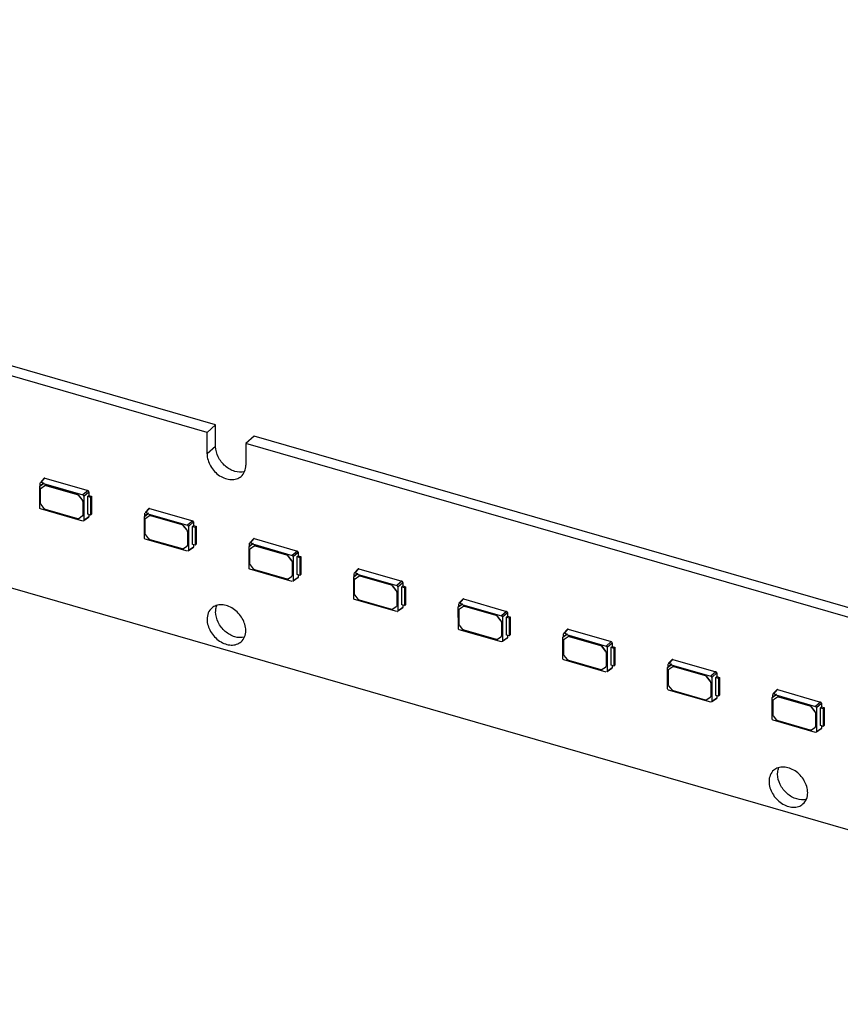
# Model space of a CAD drawing. Header units: millimetres. Extents: x 0 to 210, y 0 to 297.
# Tile 40 of 59: x 115 to 126, y 222 to 235. Entities that reach past the tile are written whole.
import ezdxf

# ---------------------------------------------------------------- set-up
doc = ezdxf.new("R2010")
doc.units = ezdxf.units.MM
doc.header["$LTSCALE"] = 19.36
doc.layers.get('0').update_dxf_attribs({"linetype": 'CONTINUOUS'})

msp = doc.modelspace()

# ---------------------------------------------------------------- linework, layer by layer
at = {"color": 7, "linetype": 'Continuous'}
for p, q in [((65.83727, 241.51068), (134.25328, 221.76068)), ((117.21764, 229.73428), (102.28489, 234.04499)), ((117.09979, 229.63221), (102.16704, 233.94292)), ((117.09979, 229.63221), (117.21764, 229.73428)), ((117.21764, 229.43735), (117.21764, 229.73428)), ((117.09979, 229.33529), (117.09979, 229.63221)), ((117.74963, 229.5807), (117.63177, 229.47864)), ((132.68238, 225.26999), (117.74963, 229.5807)), ((132.56453, 225.16792), (117.63177, 229.47864)), ((117.63177, 229.47864), (117.63177, 229.18171)), ((114.79667, 228.89253), (114.80347, 228.89847)), ((114.79672, 228.89245), (114.84656, 228.9279)), ((114.79684, 228.59571), (114.79672, 228.89245)), ((114.80341, 228.89854), (114.80329, 228.93686)), ((114.85393, 228.93448), (114.80341, 228.89854)), ((114.85741, 229.00013), (114.80563, 228.94342)), ((114.81503, 228.86547), (114.86661, 228.90238)), ((114.81565, 228.94564), (114.86721, 229.00242)), ((114.81565, 228.94564), (114.85393, 228.93448)), ((114.85398, 228.9344), (114.8465, 228.92797)), ((114.84656, 228.9279), (115.3907, 228.7707)), ((114.86721, 229.00242), (115.46154, 228.83085)), ((114.88268, 228.90334), (115.31317, 228.77906)), ((114.8841, 228.90457), (115.3146, 228.7803)), ((114.80778, 228.65905), (114.80778, 228.85006)), ((114.81525, 228.86576), (114.81382, 228.86452)), ((114.81384, 228.8645), (114.81503, 228.86547)), ((115.33067, 228.76677), (115.38201, 228.7006)), ((115.38344, 228.70184), (115.33209, 228.768)), ((115.46154, 228.83085), (115.3907, 228.7707)), ((115.40306, 228.75478), (115.47369, 228.8152)), ((115.40306, 228.75478), (115.40306, 228.42071)), ((115.4581, 228.75331), (115.47368, 228.76547)), ((115.4581, 228.75331), (115.4956, 228.74248)), ((115.4581, 228.50587), (115.4581, 228.75331)), ((115.47368, 228.76547), (115.51003, 228.75498)), ((115.47369, 228.8152), (115.47369, 228.76547)), ((115.4956, 228.74248), (115.51003, 228.75498)), ((115.51003, 228.75498), (115.51003, 228.50754)), ((114.85842, 228.58355), (114.81503, 228.63946)), ((115.38926, 228.68101), (115.38926, 228.49238)), ((115.39068, 228.68225), (115.39068, 228.49362)), ((115.4956, 228.74248), (115.4956, 228.49505)), ((115.3907, 228.41192), (114.80919, 228.57979)), ((115.31993, 228.44307), (114.87591, 228.57125)), ((115.38465, 228.47917), (115.38322, 228.47793)), ((115.4956, 228.49505), (115.4581, 228.50587)), ((115.47369, 228.50137), (115.47369, 228.46831)), ((115.4956, 228.49505), (115.51003, 228.50754)), ((116.23673, 228.47682), (116.24353, 228.48276)), ((116.23679, 228.47674), (116.28662, 228.51219)), ((116.24347, 228.48283), (116.24336, 228.52115)), ((116.29399, 228.51877), (116.24347, 228.48283)), ((116.29747, 228.58442), (116.2457, 228.52771)), ((116.25509, 228.44976), (116.30667, 228.48667)), ((116.25571, 228.52993), (116.30728, 228.58671)), ((116.25571, 228.52993), (116.29399, 228.51877)), ((116.29405, 228.51869), (116.28656, 228.51226)), ((116.28662, 228.51219), (116.83077, 228.35499)), ((116.30728, 228.58671), (116.90161, 228.41514)), ((116.32274, 228.48763), (116.75323, 228.36335)), ((116.32417, 228.48886), (116.75466, 228.36459)), ((115.38201, 228.47698), (115.33743, 228.44527)), ((115.3832, 228.47795), (115.38201, 228.47698)), ((115.47369, 228.46831), (115.40306, 228.42071)), ((115.46991, 228.46071), (115.40549, 228.41711)), ((116.2369, 228.18), (116.23679, 228.47674)), ((116.24784, 228.24334), (116.24784, 228.43435)), ((116.25531, 228.45005), (116.25388, 228.44881)), ((116.2539, 228.44879), (116.25509, 228.44976)), ((116.77073, 228.35106), (116.82207, 228.28489)), ((116.8235, 228.28613), (116.77216, 228.35229)), ((116.90161, 228.41514), (116.83077, 228.35499)), ((116.84312, 228.33907), (116.91375, 228.39949)), ((116.89816, 228.3376), (116.91375, 228.34976)), ((116.91375, 228.39949), (116.91375, 228.34976)), ((116.91375, 228.34976), (116.95009, 228.33927)), ((116.29848, 228.16784), (116.25509, 228.22375)), ((116.82932, 228.2653), (116.82932, 228.07667)), ((116.83075, 228.26654), (116.83075, 228.07791)), ((116.84312, 228.33907), (116.84312, 228.005)), ((116.89816, 228.3376), (116.93566, 228.32677)), ((116.89816, 228.09016), (116.89816, 228.3376)), ((116.93566, 228.32677), (116.95009, 228.33927)), ((116.93566, 228.32677), (116.93566, 228.07934)), ((116.95009, 228.33927), (116.95009, 228.09183)), ((116.83077, 227.99621), (116.24925, 228.16408)), ((116.76, 228.02736), (116.31597, 228.15554)), ((116.93566, 228.07934), (116.89816, 228.09016)), ((116.91375, 228.08566), (116.91375, 228.0526)), ((116.93566, 228.07934), (116.95009, 228.09183)), ((117.67685, 228.06103), (117.72668, 228.09648)), ((117.68353, 228.06712), (117.68342, 228.10544)), ((117.73405, 228.10306), (117.68353, 228.06712)), ((117.73753, 228.16871), (117.68576, 228.112)), ((117.69577, 228.11422), (117.74734, 228.171)), ((117.69577, 228.11422), (117.73405, 228.10306)), ((117.73411, 228.10298), (117.72662, 228.09655)), ((117.72668, 228.09648), (118.27083, 227.93928)), ((117.74734, 228.171), (118.34167, 227.99943)), ((117.7628, 228.07192), (118.1933, 227.94764)), ((117.76423, 228.07315), (118.19472, 227.94888)), ((116.82207, 228.06127), (116.77749, 228.02956)), ((116.82327, 228.06224), (116.82207, 228.06127)), ((116.82471, 228.06346), (116.82328, 228.06222)), ((116.91375, 228.0526), (116.84312, 228.005)), ((116.90998, 228.045), (116.84556, 228.0014)), ((117.67679, 228.06111), (117.68359, 228.06705)), ((117.67696, 227.76429), (117.67685, 228.06103)), ((117.68791, 227.82763), (117.68791, 228.01864)), ((117.69538, 228.03433), (117.69395, 228.0331)), ((117.69396, 228.03308), (117.69516, 228.03405)), ((117.69516, 228.03405), (117.74673, 228.07096)), ((118.26356, 227.87042), (118.21222, 227.93658)), ((118.34167, 227.99943), (118.27083, 227.93928)), ((118.28318, 227.92336), (118.35381, 227.98378)), ((118.35381, 227.98378), (118.35381, 227.93405)), ((117.73854, 227.75213), (117.69516, 227.80804)), ((118.21079, 227.93534), (118.26213, 227.86918)), ((118.26938, 227.84959), (118.26938, 227.66096)), ((118.27081, 227.85083), (118.27081, 227.6622)), ((118.28318, 227.92336), (118.28318, 227.58929)), ((118.33822, 227.92189), (118.35381, 227.93405)), ((118.33822, 227.92189), (118.37572, 227.91106)), ((118.33822, 227.67445), (118.33822, 227.92189)), ((118.35381, 227.93405), (118.39015, 227.92356)), ((118.37572, 227.91106), (118.39015, 227.92356)), ((118.37572, 227.91106), (118.37572, 227.66363)), ((118.39015, 227.92356), (118.39015, 227.67612)), ((118.27083, 227.5805), (117.68932, 227.74837)), ((118.20006, 227.61165), (117.75604, 227.73983)), ((118.37572, 227.66363), (118.33822, 227.67445)), ((118.35381, 227.66995), (118.35381, 227.63689)), ((118.37572, 227.66363), (118.39015, 227.67612)), ((119.11691, 227.64532), (119.16674, 227.68077)), ((119.1236, 227.65141), (119.12348, 227.68972)), ((119.17412, 227.68735), (119.1236, 227.65141)), ((119.1776, 227.753), (119.12582, 227.69629)), ((119.13583, 227.69851), (119.1874, 227.75529)), ((119.13584, 227.69851), (119.17412, 227.68735)), ((119.17417, 227.68727), (119.16669, 227.68084)), ((119.16674, 227.68077), (119.71089, 227.52357)), ((119.1874, 227.75529), (119.78173, 227.58372)), ((118.26213, 227.64556), (118.21756, 227.61385)), ((118.26333, 227.64652), (118.26213, 227.64556)), ((118.26477, 227.64775), (118.26334, 227.64651)), ((118.35381, 227.63689), (118.28318, 227.58929)), ((118.35004, 227.62929), (118.28562, 227.58569)), ((119.11686, 227.6454), (119.12365, 227.65134)), ((119.11703, 227.34858), (119.11691, 227.64532)), ((119.12797, 227.41192), (119.12797, 227.60293)), ((119.13544, 227.61862), (119.13401, 227.61739)), ((119.13402, 227.61737), (119.13522, 227.61834)), ((119.13522, 227.61834), (119.1868, 227.65525)), ((119.20286, 227.65621), (119.63336, 227.53193)), ((119.20429, 227.65744), (119.63479, 227.53317)), ((119.78173, 227.58372), (119.71089, 227.52357)), ((119.72325, 227.50765), (119.79388, 227.56807)), ((119.79388, 227.56807), (119.79387, 227.51834)), ((119.65085, 227.51963), (119.7022, 227.45347)), ((119.70363, 227.45471), (119.65228, 227.52087)), ((119.70944, 227.43388), (119.70944, 227.24525)), ((119.71087, 227.43512), (119.71087, 227.24649)), ((119.72325, 227.50765), (119.72325, 227.17358)), ((119.77829, 227.50618), (119.79387, 227.51834)), ((119.77829, 227.50618), (119.81579, 227.49535)), ((119.77829, 227.25874), (119.77829, 227.50618)), ((119.79387, 227.51834), (119.83021, 227.50785)), ((119.81579, 227.49535), (119.83021, 227.50785)), ((119.81579, 227.49535), (119.81579, 227.24792)), ((119.83021, 227.50785), (119.83021, 227.26041)), ((119.71089, 227.16479), (119.12938, 227.33266)), ((119.1786, 227.33642), (119.13522, 227.39233)), ((119.64012, 227.19594), (119.1961, 227.32412)), ((119.81579, 227.24792), (119.77829, 227.25874)), ((119.81579, 227.24792), (119.83021, 227.26041)), ((120.55698, 227.22961), (120.60681, 227.26506)), ((120.56366, 227.2357), (120.56355, 227.27401)), ((120.61418, 227.27164), (120.56366, 227.2357)), ((120.61766, 227.33729), (120.56589, 227.28058)), ((120.5759, 227.2828), (120.62746, 227.33958)), ((120.5759, 227.2828), (120.61418, 227.27164)), ((120.61424, 227.27156), (120.60675, 227.26513)), ((120.60681, 227.26506), (121.15096, 227.10786)), ((120.62746, 227.33958), (121.22179, 227.16801)), ((119.7022, 227.22985), (119.65762, 227.19814)), ((119.70339, 227.23081), (119.7022, 227.22985)), ((119.70483, 227.23203), (119.70341, 227.2308)), ((119.79387, 227.22118), (119.72325, 227.17358)), ((119.7901, 227.21358), (119.72568, 227.16998)), ((119.79387, 227.25424), (119.79387, 227.22118)), ((120.55692, 227.22969), (120.56372, 227.23563)), ((120.55709, 226.93287), (120.55698, 227.22961)), ((120.56803, 226.99621), (120.56803, 227.18722)), ((120.5755, 227.20291), (120.57407, 227.20168)), ((120.57409, 227.20166), (120.57528, 227.20263)), ((120.57528, 227.20263), (120.62686, 227.23954)), ((120.64293, 227.2405), (121.07342, 227.11622)), ((120.64436, 227.24173), (121.07485, 227.11746)), ((121.22179, 227.16801), (121.15096, 227.10786)), ((121.16331, 227.09194), (121.23394, 227.15236)), ((121.23394, 227.15236), (121.23394, 227.10263)), ((121.09092, 227.10392), (121.14226, 227.03776)), ((121.14369, 227.039), (121.09235, 227.10516)), ((121.14951, 227.01817), (121.14951, 226.82954)), ((121.15094, 227.01941), (121.15094, 226.83078)), ((121.16331, 227.09194), (121.16331, 226.75787)), ((121.21835, 227.09047), (121.23394, 227.10263)), ((121.21835, 227.09047), (121.25585, 227.07964)), ((121.21835, 226.84303), (121.21835, 227.09047)), ((121.23394, 227.10263), (121.27028, 227.09214)), ((121.25585, 227.07964), (121.27028, 227.09214)), ((121.25585, 227.07964), (121.25585, 226.83221)), ((121.27028, 227.09214), (121.27028, 226.8447)), ((121.15096, 226.74908), (120.56944, 226.91695)), ((120.61867, 226.92071), (120.57528, 226.97662)), ((121.08018, 226.78023), (120.63616, 226.90841)), ((122.00372, 226.81999), (122.00361, 226.8583)), ((122.05424, 226.85593), (122.00372, 226.81999)), ((122.05772, 226.92158), (122.00595, 226.86487)), ((122.01596, 226.86709), (122.06753, 226.92387)), ((122.01596, 226.86709), (122.05424, 226.85593)), ((122.0543, 226.85585), (122.04681, 226.84942)), ((122.06753, 226.92387), (122.66186, 226.7523)), ((121.14226, 226.81414), (121.09768, 226.78243)), ((121.14345, 226.8151), (121.14226, 226.81414)), ((121.1449, 226.81632), (121.14347, 226.81509)), ((121.23394, 226.80547), (121.16331, 226.75787)), ((121.23017, 226.79787), (121.16574, 226.75427)), ((121.25585, 226.83221), (121.21835, 226.84303)), ((121.23394, 226.83853), (121.23394, 226.80547)), ((121.25585, 226.83221), (121.27028, 226.8447)), ((121.99698, 226.81398), (122.00378, 226.81992)), ((121.99704, 226.8139), (122.04687, 226.84935)), ((121.99715, 226.51716), (121.99704, 226.8139)), ((122.0081, 226.5805), (122.0081, 226.77151)), ((122.01556, 226.7872), (122.01414, 226.78597)), ((122.01415, 226.78595), (122.01534, 226.78692)), ((122.01534, 226.78692), (122.06692, 226.82383)), ((122.04687, 226.84935), (122.59102, 226.69215)), ((122.08299, 226.82478), (122.51348, 226.70051)), ((122.08442, 226.82602), (122.51491, 226.70175)), ((122.66186, 226.7523), (122.59102, 226.69215)), ((122.60337, 226.67623), (122.674, 226.73665)), ((122.674, 226.73665), (122.674, 226.68692)), ((122.53098, 226.68821), (122.58232, 226.62205)), ((122.58375, 226.62329), (122.53241, 226.68945)), ((122.58957, 226.60246), (122.58957, 226.41383)), ((122.591, 226.6037), (122.591, 226.41507)), ((122.60337, 226.67623), (122.60337, 226.34216)), ((122.65841, 226.67476), (122.674, 226.68692)), ((122.65841, 226.67476), (122.69591, 226.66393)), ((122.65841, 226.42732), (122.65841, 226.67476)), ((122.674, 226.68692), (122.71034, 226.67643)), ((122.69591, 226.66393), (122.71034, 226.67643)), ((122.69591, 226.66393), (122.69591, 226.4165)), ((122.71034, 226.67643), (122.71034, 226.42899)), ((122.59102, 226.33337), (122.00951, 226.50124)), ((122.05873, 226.505), (122.01534, 226.56091)), ((122.52025, 226.36452), (122.07623, 226.4927)), ((123.49778, 226.50587), (123.44601, 226.44916)), ((123.45602, 226.45138), (123.50759, 226.50816)), ((123.45602, 226.45138), (123.4943, 226.44022)), ((123.50759, 226.50816), (124.10192, 226.33659)), ((122.58232, 226.39843), (122.53774, 226.36672)), ((122.58352, 226.39939), (122.58232, 226.39843)), ((122.58496, 226.40061), (122.58353, 226.39938)), ((122.674, 226.38975), (122.60337, 226.34216)), ((122.67023, 226.38216), (122.60581, 226.33856)), ((122.69591, 226.4165), (122.65841, 226.42732)), ((122.674, 226.42282), (122.674, 226.38975)), ((122.69591, 226.4165), (122.71034, 226.42899)), ((123.43704, 226.39827), (123.44384, 226.40421)), ((123.4371, 226.39819), (123.48693, 226.43364)), ((123.43722, 226.10145), (123.4371, 226.39819)), ((123.44379, 226.40428), (123.44367, 226.44259)), ((123.4943, 226.44022), (123.44379, 226.40428)), ((123.44816, 226.16479), (123.44816, 226.3558)), ((123.45563, 226.37149), (123.4542, 226.37026)), ((123.45421, 226.37024), (123.45541, 226.37121)), ((123.45541, 226.37121), (123.50698, 226.40812)), ((123.49436, 226.44014), (123.48688, 226.43371)), ((123.48693, 226.43364), (124.03108, 226.27644)), ((123.52305, 226.40907), (123.95355, 226.2848)), ((123.52448, 226.41031), (123.95498, 226.28604)), ((124.10192, 226.33659), (124.03108, 226.27644)), ((124.04343, 226.26052), (124.11406, 226.32094)), ((124.11406, 226.32094), (124.11406, 226.27121)), ((123.97104, 226.2725), (124.02239, 226.20634)), ((124.02381, 226.20758), (123.97247, 226.27374)), ((124.02963, 226.18675), (124.02963, 225.99812)), ((124.03106, 226.18799), (124.03106, 225.99936)), ((124.04343, 226.26052), (124.04343, 225.92645)), ((124.09847, 226.25905), (124.11406, 226.27121)), ((124.09847, 226.25905), (124.13597, 226.24822)), ((124.09847, 226.01161), (124.09847, 226.25905)), ((124.11406, 226.27121), (124.1504, 226.26072)), ((124.13597, 226.24822), (124.1504, 226.26072)), ((124.13597, 226.24822), (124.13597, 226.00079)), ((124.1504, 226.26072), (124.1504, 226.01328)), ((124.03108, 225.91766), (123.44957, 226.08553)), ((123.49879, 226.08929), (123.45541, 226.1452)), ((123.96031, 225.94881), (123.51629, 226.07699)), ((124.93785, 226.09016), (124.88607, 226.03345)), ((124.89609, 226.03567), (124.94765, 226.09245)), ((124.94765, 226.09245), (125.54198, 225.92088)), ((124.02239, 225.98272), (123.97781, 225.95101)), ((124.02358, 225.98368), (124.02239, 225.98272)), ((124.02502, 225.9849), (124.02359, 225.98367)), ((124.11406, 225.97404), (124.04343, 225.92645)), ((124.11029, 225.96645), (124.04587, 225.92285)), ((124.13597, 226.00079), (124.09847, 226.01161)), ((124.11406, 226.00711), (124.11406, 225.97404)), ((124.13597, 226.00079), (124.1504, 226.01328)), ((124.87711, 225.98256), (124.88391, 225.9885)), ((124.87716, 225.98248), (124.927, 226.01793)), ((124.87728, 225.68574), (124.87716, 225.98248)), ((124.88385, 225.98857), (124.88373, 226.02688)), ((124.93437, 226.02451), (124.88385, 225.98857)), ((124.88822, 225.74908), (124.88822, 225.94009)), ((124.89569, 225.95578), (124.89426, 225.95455)), ((124.89428, 225.95453), (124.89547, 225.9555)), ((124.89547, 225.9555), (124.94705, 225.9924)), ((124.89609, 226.03567), (124.93437, 226.02451)), ((124.93442, 226.02443), (124.92694, 226.018)), ((124.927, 226.01793), (125.47114, 225.86073)), ((124.96312, 225.99336), (125.39361, 225.86909)), ((124.96454, 225.9946), (125.39504, 225.87033)), ((125.54198, 225.92088), (125.47114, 225.86073)), ((125.4835, 225.84481), (125.55413, 225.90523)), ((125.55413, 225.90523), (125.55413, 225.8555)), ((125.41111, 225.85679), (125.46245, 225.79063)), ((125.46388, 225.79187), (125.41253, 225.85803)), ((125.4697, 225.77104), (125.4697, 225.58241)), ((125.47113, 225.77228), (125.47113, 225.58365)), ((125.4835, 225.84481), (125.4835, 225.51074)), ((125.53854, 225.84334), (125.55413, 225.8555)), ((125.53854, 225.84334), (125.57604, 225.83251)), ((125.53854, 225.5959), (125.53854, 225.84334)), ((125.55413, 225.8555), (125.59047, 225.84501)), ((125.57604, 225.83251), (125.59047, 225.84501)), ((125.57604, 225.83251), (125.57604, 225.58508)), ((125.59047, 225.84501), (125.59047, 225.59757)), ((125.47114, 225.50195), (124.88963, 225.66982)), ((124.93886, 225.67358), (124.89547, 225.72949)), ((125.40037, 225.5331), (124.95635, 225.66128)), ((125.46245, 225.56701), (125.41787, 225.5353)), ((125.46364, 225.56797), (125.46245, 225.56701)), ((125.46509, 225.56919), (125.46366, 225.56796)), ((125.55413, 225.55833), (125.4835, 225.51074)), ((125.55036, 225.55074), (125.48593, 225.50714)), ((125.57604, 225.58508), (125.53854, 225.5959)), ((125.55413, 225.5914), (125.55413, 225.55833)), ((125.57604, 225.58508), (125.59047, 225.59757))]:
    msp.add_line(p, q, dxfattribs=at)
at = {"color": 9, "linetype": 'Continuous'}
for p, q in [((117.21764, 229.43735), (117.09979, 229.33529)), ((114.86518, 228.90114), (114.86661, 228.90238)), ((114.88268, 228.90334), (114.8841, 228.90457)), ((114.81503, 228.86547), (114.81646, 228.8667)), ((115.31317, 228.77906), (115.3146, 228.7803)), ((115.33067, 228.76677), (115.33209, 228.768)), ((115.38201, 228.7006), (115.38344, 228.70184)), ((115.38926, 228.68101), (115.39068, 228.68225)), ((115.38926, 228.49238), (115.39068, 228.49362)), ((116.30524, 228.48543), (116.30667, 228.48667)), ((116.32274, 228.48763), (116.32417, 228.48886)), ((116.25509, 228.44976), (116.25652, 228.45099)), ((116.75323, 228.36335), (116.75466, 228.36459)), ((116.77073, 228.35106), (116.77216, 228.35229)), ((116.82207, 228.28489), (116.8235, 228.28613)), ((116.82932, 228.2653), (116.83075, 228.26654)), ((116.82932, 228.07667), (116.83075, 228.07791)), ((117.7628, 228.07192), (117.76423, 228.07315)), ((117.69516, 228.03405), (117.69658, 228.03528)), ((117.7453, 228.06972), (117.74673, 228.07096)), ((118.1933, 227.94764), (118.19472, 227.94888)), ((118.21079, 227.93534), (118.21222, 227.93658)), ((118.26213, 227.86918), (118.26356, 227.87042)), ((118.26938, 227.84959), (118.27081, 227.85083)), ((118.26938, 227.66096), (118.27081, 227.6622)), ((119.13522, 227.61834), (119.13665, 227.61957)), ((119.18537, 227.65401), (119.1868, 227.65525)), ((119.20286, 227.65621), (119.20429, 227.65744)), ((119.63336, 227.53193), (119.63479, 227.53317)), ((119.65085, 227.51963), (119.65228, 227.52087)), ((119.7022, 227.45347), (119.70363, 227.45471)), ((119.70944, 227.43388), (119.71087, 227.43512)), ((119.70944, 227.24525), (119.71087, 227.24649)), ((120.57528, 227.20263), (120.57671, 227.20386)), ((120.62543, 227.2383), (120.62686, 227.23954)), ((120.64293, 227.2405), (120.64436, 227.24173)), ((121.07342, 227.11622), (121.07485, 227.11746)), ((121.09092, 227.10392), (121.09235, 227.10516)), ((121.14226, 227.03776), (121.14369, 227.039)), ((121.14951, 227.01817), (121.15094, 227.01941)), ((121.14951, 226.82954), (121.15094, 226.83078)), ((122.01534, 226.78692), (122.01677, 226.78815)), ((122.06549, 226.82259), (122.06692, 226.82383)), ((122.08299, 226.82478), (122.08442, 226.82602)), ((122.51348, 226.70051), (122.51491, 226.70175)), ((122.53098, 226.68821), (122.53241, 226.68945)), ((122.58232, 226.62205), (122.58375, 226.62329)), ((122.58957, 226.60246), (122.591, 226.6037)), ((122.58957, 226.41383), (122.591, 226.41507)), ((123.45541, 226.37121), (123.45684, 226.37244)), ((123.50556, 226.40688), (123.50698, 226.40812)), ((123.52305, 226.40907), (123.52448, 226.41031)), ((123.95355, 226.2848), (123.95498, 226.28604)), ((123.97104, 226.2725), (123.97247, 226.27374)), ((124.02239, 226.20634), (124.02381, 226.20758)), ((124.02963, 226.18675), (124.03106, 226.18799)), ((124.02963, 225.99812), (124.03106, 225.99936)), ((124.89547, 225.9555), (124.8969, 225.95673)), ((124.94562, 225.99117), (124.94705, 225.9924)), ((124.96312, 225.99336), (124.96454, 225.9946)), ((125.39361, 225.86909), (125.39504, 225.87033)), ((125.41111, 225.85679), (125.41253, 225.85803)), ((125.46245, 225.79063), (125.46388, 225.79187)), ((125.4697, 225.77104), (125.47113, 225.77228)), ((125.4697, 225.58241), (125.47113, 225.58365))]:
    msp.add_line(p, q, dxfattribs=at)
at = {"color": 7, "linetype": 'Continuous'}
for centre in [(115.36926, 228.49362), (116.80933, 228.07791), (118.24939, 227.6622), (119.68945, 227.24649), (121.12951, 226.83078), (122.56958, 226.41507), (124.00964, 225.99936), (125.4497, 225.58365)]:
    msp.add_arc(centre, 0.02142, 351.555779, 0.008136, dxfattribs=at)
for centre, major_axis, ratio, start_param, end_param in [((114.81569, 228.93324), (-0.00937, 0.01084), 0.74771919, -0.85475667, 0.08835163), ((115.39067, 228.75832), (0.00936, -0.01079), 0.75228725, 0.71446962, 2.28218902), ((116.25575, 228.51753), (-0.00937, 0.01084), 0.74771919, -0.85475667, 0.08835163), ((115.39067, 228.42432), (-0.00937, 0.01084), 0.74771919, -3.22995377, -2.42862992), ((116.83073, 228.34261), (0.00936, -0.01079), 0.75228725, 0.71446962, 2.28218902), ((117.69581, 228.10182), (-0.00937, 0.01084), 0.74771919, -0.85475667, 0.08835163), ((116.83073, 228.00861), (-0.00937, 0.01084), 0.74771919, -3.22995377, -2.42862992), ((118.27079, 227.9269), (0.00936, -0.01079), 0.75228725, 0.71446962, 2.28218902), ((119.13587, 227.68611), (-0.00937, 0.01084), 0.74771919, -0.85475667, 0.08835163), ((118.27079, 227.5929), (-0.00937, 0.01084), 0.74771919, -3.22995377, -2.42862992), ((119.71085, 227.51119), (0.00936, -0.01079), 0.75228725, 0.71446962, 2.28218902), ((120.57594, 227.2704), (-0.00937, 0.01084), 0.74771919, -0.85475667, 0.08835163), ((119.71085, 227.17719), (-0.00937, 0.01084), 0.74771919, -3.22995377, -2.42862992), ((121.15092, 227.09548), (0.00936, -0.01079), 0.75228725, 0.71446962, 2.28218902), ((122.016, 226.85469), (-0.00937, 0.01084), 0.74771919, -0.85475667, 0.08835163), ((121.15092, 226.76148), (-0.00937, 0.01084), 0.74771919, -3.22995377, -2.42862992), ((122.59098, 226.67977), (0.00936, -0.01079), 0.75228725, 0.71446962, 2.28218902), ((123.45606, 226.43898), (-0.00937, 0.01084), 0.74771919, -0.85475667, 0.08835163), ((122.59098, 226.34577), (-0.00937, 0.01084), 0.74771919, -3.22995377, -2.42862992), ((124.03104, 226.26406), (0.00936, -0.01079), 0.75228725, 0.71446962, 2.28218902), ((124.03104, 225.93006), (-0.00937, 0.01084), 0.74771919, -3.22995377, -2.42862992), ((124.89613, 226.02327), (-0.00937, 0.01084), 0.74771919, -0.85475667, 0.08835163), ((125.47111, 225.84835), (0.00936, -0.01079), 0.75228725, 0.71446962, 2.28218902), ((125.47111, 225.51435), (-0.00937, 0.01084), 0.74771919, -3.22995377, -2.42862992)]:
    msp.add_ellipse(centre, major_axis=major_axis, ratio=ratio, start_param=start_param, end_param=end_param, dxfattribs=at)
for points, knots in [([(117.61381, 229.09103), (117.57114, 229.0794), (117.47086, 229.0864), (117.34116, 229.16405), (117.24556, 229.28648), (117.21764, 229.38843), (117.21764, 229.43735)], [0, 0, 0, 0, 0.22530899, 0.48267879, 0.75078512, 1, 1, 1, 1]), ([(117.09979, 229.33529), (117.09979, 229.27791), (117.13775, 229.15915), (117.24237, 229.04784), (117.34822, 228.99409), (117.42911, 228.97765), (117.50554, 228.98683), (117.54915, 229.01099), (117.56685, 229.02632)], [0, 0, 0, 0, 0.25693432, 0.53080231, 0.66202637, 0.78362269, 0.89512182, 1, 1, 1, 1]), ([(117.56685, 229.02632), (117.58771, 229.04438), (117.62207, 229.09345), (117.63177, 229.15183), (117.63177, 229.18172)], [0, 0, 0, 0, 0.47999467, 1, 1, 1, 1]), ([(114.86518, 228.90114), (114.86872, 228.90366), (114.87524, 228.90488), (114.88111, 228.90379), (114.88268, 228.90334)], [0, 0, 0, 0, 0.72729804, 1, 1, 1, 1]), ([(114.8841, 228.90457), (114.88254, 228.90503), (114.87667, 228.90612), (114.87015, 228.9049), (114.86661, 228.90238)], [0, 0, 0, 0, 0.27270196, 1, 1, 1, 1]), ([(116.30524, 228.48543), (116.30879, 228.48795), (116.31531, 228.48917), (116.32117, 228.48808), (116.32274, 228.48763)], [0, 0, 0, 0, 0.72729804, 1, 1, 1, 1]), ([(116.32417, 228.48886), (116.3226, 228.48932), (116.31674, 228.49041), (116.31021, 228.48919), (116.30667, 228.48667)], [0, 0, 0, 0, 0.27270196, 1, 1, 1, 1]), ([(115.33743, 228.44527), (115.33389, 228.44275), (115.32736, 228.44153), (115.3215, 228.44262), (115.31993, 228.44307)], [0, 0, 0, 0, 0.72729804, 1, 1, 1, 1]), ([(117.7453, 228.06972), (117.74885, 228.07224), (117.75537, 228.07346), (117.76123, 228.07237), (117.7628, 228.07192)], [0, 0, 0, 0, 0.72729804, 1, 1, 1, 1]), ([(117.76423, 228.07315), (117.76266, 228.07361), (117.7568, 228.0747), (117.75028, 228.07348), (117.74673, 228.07096)], [0, 0, 0, 0, 0.27270196, 1, 1, 1, 1]), ([(116.77749, 228.02956), (116.77395, 228.02704), (116.76743, 228.02582), (116.76156, 228.02691), (116.76, 228.02736)], [0, 0, 0, 0, 0.72729804, 1, 1, 1, 1]), ([(118.21756, 227.61385), (118.21401, 227.61133), (118.20749, 227.61011), (118.20163, 227.6112), (118.20006, 227.61165)], [0, 0, 0, 0, 0.72729804, 1, 1, 1, 1]), ([(119.18537, 227.65401), (119.18891, 227.65653), (119.19543, 227.65775), (119.2013, 227.65666), (119.20286, 227.65621)], [0, 0, 0, 0, 0.72729804, 1, 1, 1, 1]), ([(119.20429, 227.65744), (119.20273, 227.6579), (119.19686, 227.65899), (119.19034, 227.65777), (119.1868, 227.65525)], [0, 0, 0, 0, 0.27270196, 1, 1, 1, 1]), ([(117.63177, 226.90531), (117.63177, 226.96268), (117.59381, 227.08144), (117.4892, 227.19276), (117.38334, 227.2465), (117.30245, 227.26294), (117.22602, 227.25376), (117.18241, 227.2296), (117.16471, 227.21427)], [0, 0, 0, 0, 0.25693418, 0.53080223, 0.66202631, 0.78362265, 0.8951218, 1, 1, 1, 1]), ([(117.16471, 227.21427), (117.14385, 227.19621), (117.10949, 227.14714), (117.09979, 227.08876), (117.09979, 227.05888)], [0, 0, 0, 0, 0.47999536, 1, 1, 1, 1]), ([(117.21764, 227.16094), (117.21764, 227.169), (117.21903, 227.19989), (117.22639, 227.23065), (117.23551, 227.25163)], [0, 0, 0, 0, 0.26048403, 1, 1, 1, 1]), ([(117.61381, 226.81462), (117.57114, 226.80299), (117.47086, 226.80999), (117.34116, 226.88764), (117.24556, 227.01007), (117.21764, 227.11203), (117.21764, 227.16094)], [0, 0, 0, 0, 0.22530894, 0.48267871, 0.75078507, 1, 1, 1, 1]), ([(119.65762, 227.19814), (119.65407, 227.19562), (119.64755, 227.1944), (119.64169, 227.19549), (119.64012, 227.19594)], [0, 0, 0, 0, 0.72729804, 1, 1, 1, 1]), ([(120.62543, 227.2383), (120.62897, 227.24082), (120.6355, 227.24204), (120.64136, 227.24095), (120.64293, 227.2405)], [0, 0, 0, 0, 0.72729804, 1, 1, 1, 1]), ([(120.64436, 227.24173), (120.64279, 227.24218), (120.63692, 227.24328), (120.6304, 227.24206), (120.62686, 227.23954)], [0, 0, 0, 0, 0.27270196, 1, 1, 1, 1]), ([(117.09979, 227.05888), (117.09979, 227.0015), (117.13775, 226.88274), (117.24237, 226.77143), (117.34822, 226.71768), (117.42911, 226.70124), (117.50554, 226.71042), (117.54915, 226.73458), (117.56685, 226.74991)], [0, 0, 0, 0, 0.25693418, 0.53080223, 0.66202631, 0.78362265, 0.8951218, 1, 1, 1, 1]), ([(117.56685, 226.74991), (117.58771, 226.76797), (117.62207, 226.81704), (117.63177, 226.87542), (117.63177, 226.90531)], [0, 0, 0, 0, 0.47999536, 1, 1, 1, 1]), ([(121.09768, 226.78243), (121.09414, 226.77991), (121.08762, 226.77869), (121.08175, 226.77978), (121.08018, 226.78023)], [0, 0, 0, 0, 0.72729804, 1, 1, 1, 1]), ([(122.06549, 226.82259), (122.06904, 226.82511), (122.07556, 226.82633), (122.08142, 226.82524), (122.08299, 226.82478)], [0, 0, 0, 0, 0.72729804, 1, 1, 1, 1]), ([(122.08442, 226.82602), (122.08285, 226.82647), (122.07699, 226.82757), (122.07047, 226.82635), (122.06692, 226.82383)], [0, 0, 0, 0, 0.27270196, 1, 1, 1, 1]), ([(122.53774, 226.36672), (122.5342, 226.3642), (122.52768, 226.36298), (122.52181, 226.36407), (122.52025, 226.36452)], [0, 0, 0, 0, 0.72729804, 1, 1, 1, 1]), ([(123.50556, 226.40688), (123.5091, 226.4094), (123.51562, 226.41062), (123.52149, 226.40953), (123.52305, 226.40907)], [0, 0, 0, 0, 0.72729804, 1, 1, 1, 1]), ([(123.52448, 226.41031), (123.52291, 226.41076), (123.51705, 226.41185), (123.51053, 226.41064), (123.50698, 226.40812)], [0, 0, 0, 0, 0.27270196, 1, 1, 1, 1]), ([(123.97781, 225.95101), (123.97426, 225.94849), (123.96774, 225.94727), (123.96188, 225.94836), (123.96031, 225.94881)], [0, 0, 0, 0, 0.72729804, 1, 1, 1, 1]), ([(124.94562, 225.99117), (124.94916, 225.99369), (124.95569, 225.99491), (124.96155, 225.99382), (124.96312, 225.99336)], [0, 0, 0, 0, 0.72729804, 1, 1, 1, 1]), ([(124.96454, 225.9946), (124.96298, 225.99505), (124.95711, 225.99614), (124.95059, 225.99493), (124.94705, 225.9924)], [0, 0, 0, 0, 0.27270196, 1, 1, 1, 1]), ([(125.41787, 225.5353), (125.41433, 225.53278), (125.4078, 225.53156), (125.40194, 225.53265), (125.40037, 225.5331)], [0, 0, 0, 0, 0.72729804, 1, 1, 1, 1]), ([(124.89708, 224.98213), (124.87622, 224.96407), (124.84186, 224.915), (124.83216, 224.85662), (124.83216, 224.82673)], [0, 0, 0, 0, 0.47999536, 1, 1, 1, 1]), ([(125.36414, 224.67316), (125.36414, 224.73054), (125.32618, 224.8493), (125.22157, 224.96061), (125.11571, 225.01436), (125.03482, 225.0308), (124.95839, 225.02162), (124.91478, 224.99746), (124.89708, 224.98213)], [0, 0, 0, 0, 0.25693418, 0.53080223, 0.66202631, 0.78362265, 0.8951218, 1, 1, 1, 1]), ([(124.95001, 224.9288), (124.95001, 224.93686), (124.9514, 224.96775), (124.95876, 224.99851), (124.96788, 225.01949)], [0, 0, 0, 0, 0.26048403, 1, 1, 1, 1]), ([(124.83216, 224.82673), (124.83216, 224.76936), (124.87012, 224.6506), (124.97473, 224.53928), (125.08059, 224.48554), (125.16148, 224.4691), (125.23791, 224.47828), (125.28152, 224.50244), (125.29922, 224.51777)], [0, 0, 0, 0, 0.25693418, 0.53080223, 0.66202631, 0.78362265, 0.8951218, 1, 1, 1, 1]), ([(125.34618, 224.58247), (125.30351, 224.57085), (125.20323, 224.57785), (125.07353, 224.6555), (124.97793, 224.77792), (124.95001, 224.87988), (124.95001, 224.9288)], [0, 0, 0, 0, 0.22530894, 0.48267871, 0.75078507, 1, 1, 1, 1]), ([(125.29922, 224.51777), (125.32008, 224.53583), (125.35444, 224.5849), (125.36414, 224.64327), (125.36414, 224.67316)], [0, 0, 0, 0, 0.47999536, 1, 1, 1, 1])]:
    msp.add_open_spline(points, degree=3, knots=knots, dxfattribs=at)
for points in [[(114.86721, 229.00242), (114.86397, 229.0033), (114.85966, 229.00263), (114.8574, 229.00014)], [(114.80778, 228.85006), (114.80778, 228.85528), (114.80992, 228.86105), (114.81383, 228.86451)], [(115.31317, 228.77906), (115.32002, 228.77709), (115.3263, 228.7724), (115.33067, 228.76677)], [(115.33209, 228.768), (115.32772, 228.77363), (115.32145, 228.77832), (115.3146, 228.7803)], [(115.47368, 228.8152), (115.47357, 228.8218), (115.46786, 228.82892), (115.46154, 228.83085)], [(114.81503, 228.63946), (114.81076, 228.64496), (114.80778, 228.65209), (114.80778, 228.65905)], [(115.38201, 228.7006), (115.38628, 228.6951), (115.38926, 228.68797), (115.38926, 228.68101)], [(115.39068, 228.68225), (115.39068, 228.68921), (115.38771, 228.69634), (115.38344, 228.70184)], [(114.80919, 228.57979), (114.80274, 228.58165), (114.79684, 228.58899), (114.79684, 228.59571)], [(114.87591, 228.57125), (114.86906, 228.57323), (114.86279, 228.57792), (114.85842, 228.58355)], [(115.38926, 228.49238), (115.38926, 228.48716), (115.38712, 228.4814), (115.38321, 228.47794)], [(116.30727, 228.58671), (116.30403, 228.58759), (116.29972, 228.58692), (116.29746, 228.58443)], [(115.46992, 228.46071), (115.47226, 228.46229), (115.47364, 228.46548), (115.47368, 228.46831)], [(116.24784, 228.43435), (116.24784, 228.43957), (116.24998, 228.44534), (116.25389, 228.4488)], [(116.75323, 228.36335), (116.76008, 228.36138), (116.76636, 228.35669), (116.77073, 228.35106)], [(116.77216, 228.35229), (116.76779, 228.35792), (116.76151, 228.36261), (116.75466, 228.36459)], [(116.91375, 228.39949), (116.91364, 228.40609), (116.90792, 228.41321), (116.9016, 228.41514)], [(116.25509, 228.22375), (116.25082, 228.22925), (116.24784, 228.23638), (116.24784, 228.24334)], [(116.82207, 228.28489), (116.82634, 228.27939), (116.82932, 228.27226), (116.82932, 228.2653)], [(116.83075, 228.26654), (116.83075, 228.2735), (116.82777, 228.28063), (116.8235, 228.28613)], [(116.24925, 228.16408), (116.2428, 228.16594), (116.2369, 228.17328), (116.2369, 228.18)], [(116.31597, 228.15554), (116.30913, 228.15752), (116.30285, 228.16221), (116.29848, 228.16784)], [(116.82932, 228.07667), (116.82932, 228.07145), (116.82718, 228.06569), (116.82327, 228.06223)], [(117.74734, 228.171), (117.7441, 228.17188), (117.73978, 228.17121), (117.73753, 228.16872)], [(116.90998, 228.045), (116.91233, 228.04658), (116.9137, 228.04977), (116.91375, 228.0526)], [(117.68791, 228.01864), (117.68791, 228.02386), (117.69004, 228.02963), (117.69395, 228.03309)], [(118.1933, 227.94764), (118.20014, 227.94567), (118.20642, 227.94098), (118.21079, 227.93534)], [(118.21222, 227.93658), (118.20785, 227.94221), (118.20157, 227.9469), (118.19472, 227.94888)], [(118.35381, 227.98378), (118.3537, 227.99038), (118.34798, 227.9975), (118.34167, 227.99943)], [(117.69516, 227.80804), (117.69089, 227.81354), (117.68791, 227.82066), (117.68791, 227.82763)], [(118.26213, 227.86918), (118.2664, 227.86368), (118.26938, 227.85655), (118.26938, 227.84959)], [(118.27081, 227.85083), (118.27081, 227.85779), (118.26783, 227.86492), (118.26356, 227.87042)], [(117.68932, 227.74837), (117.68286, 227.75023), (117.67696, 227.75757), (117.67696, 227.76429)], [(117.75604, 227.73983), (117.74919, 227.74181), (117.74291, 227.7465), (117.73854, 227.75213)], [(119.1874, 227.75529), (119.18416, 227.75617), (119.17984, 227.7555), (119.17759, 227.75301)], [(118.26938, 227.66096), (118.26938, 227.65574), (118.26725, 227.64997), (118.26334, 227.64651)], [(118.35005, 227.62929), (118.35239, 227.63087), (118.35376, 227.63406), (118.35381, 227.63689)], [(119.12797, 227.60293), (119.12797, 227.60815), (119.13011, 227.61392), (119.13402, 227.61738)], [(119.63336, 227.53193), (119.64021, 227.52996), (119.64648, 227.52527), (119.65085, 227.51963)], [(119.65228, 227.52087), (119.64791, 227.5265), (119.64164, 227.53119), (119.63479, 227.53317)], [(119.79387, 227.56807), (119.79376, 227.57467), (119.78804, 227.58179), (119.78173, 227.58372)], [(119.13522, 227.39233), (119.13095, 227.39783), (119.12797, 227.40495), (119.12797, 227.41192)], [(119.7022, 227.45347), (119.70647, 227.44797), (119.70944, 227.44084), (119.70944, 227.43388)], [(119.71087, 227.43512), (119.71087, 227.44208), (119.70789, 227.44921), (119.70363, 227.45471)], [(119.12938, 227.33266), (119.12293, 227.33452), (119.11703, 227.34186), (119.11703, 227.34858)], [(119.1961, 227.32412), (119.18925, 227.3261), (119.18297, 227.33079), (119.1786, 227.33642)], [(120.62746, 227.33958), (120.62422, 227.34046), (120.61991, 227.33979), (120.61765, 227.3373)], [(119.70944, 227.24525), (119.70944, 227.24003), (119.70731, 227.23426), (119.7034, 227.2308)], [(119.79011, 227.21358), (119.79245, 227.21516), (119.79383, 227.21835), (119.79387, 227.22117)], [(120.56803, 227.18722), (120.56803, 227.19244), (120.57017, 227.19821), (120.57408, 227.20167)], [(121.23394, 227.15236), (121.23383, 227.15896), (121.22811, 227.16608), (121.22179, 227.16801)], [(120.57528, 226.97662), (120.57101, 226.98212), (120.56803, 226.98924), (120.56803, 226.99621)], [(121.07342, 227.11622), (121.08027, 227.11425), (121.08655, 227.10956), (121.09092, 227.10392)], [(121.09235, 227.10516), (121.08798, 227.11079), (121.0817, 227.11548), (121.07485, 227.11746)], [(121.14226, 227.03776), (121.14653, 227.03226), (121.14951, 227.02513), (121.14951, 227.01817)], [(121.15094, 227.01941), (121.15094, 227.02637), (121.14796, 227.0335), (121.14369, 227.039)], [(120.56944, 226.91695), (120.56299, 226.91881), (120.55709, 226.92615), (120.55709, 226.93287)], [(120.63616, 226.90841), (120.62931, 226.91039), (120.62304, 226.91508), (120.61867, 226.92071)], [(122.06753, 226.92387), (122.06429, 226.92475), (122.05997, 226.92408), (122.05772, 226.92159)], [(121.14951, 226.82954), (121.14951, 226.82432), (121.14737, 226.81855), (121.14346, 226.81509)], [(121.23017, 226.79786), (121.23252, 226.79945), (121.23389, 226.80264), (121.23394, 226.80546)], [(122.0081, 226.77151), (122.0081, 226.77673), (122.01023, 226.7825), (122.01414, 226.78596)], [(122.674, 226.73665), (122.67389, 226.74325), (122.66817, 226.75037), (122.66186, 226.7523)], [(122.51348, 226.70051), (122.52033, 226.69853), (122.52661, 226.69385), (122.53098, 226.68821)], [(122.53241, 226.68945), (122.52804, 226.69508), (122.52176, 226.69977), (122.51491, 226.70175)], [(122.58232, 226.62205), (122.58659, 226.61655), (122.58957, 226.60942), (122.58957, 226.60246)], [(122.591, 226.6037), (122.591, 226.61066), (122.58802, 226.61779), (122.58375, 226.62329)], [(122.00951, 226.50124), (122.00305, 226.5031), (121.99715, 226.51044), (121.99715, 226.51716)], [(122.01534, 226.56091), (122.01108, 226.56641), (122.0081, 226.57353), (122.0081, 226.5805)], [(122.07623, 226.4927), (122.06938, 226.49468), (122.0631, 226.49937), (122.05873, 226.505)], [(123.50759, 226.50816), (123.50435, 226.50904), (123.50003, 226.50837), (123.49778, 226.50588)], [(122.58957, 226.41383), (122.58957, 226.40861), (122.58743, 226.40284), (122.58353, 226.39938)], [(122.67024, 226.38215), (122.67258, 226.38374), (122.67395, 226.38693), (122.674, 226.38975)], [(123.44816, 226.3558), (123.44816, 226.36102), (123.4503, 226.36679), (123.4542, 226.37025)], [(124.11406, 226.32094), (124.11395, 226.32754), (124.10823, 226.33466), (124.10192, 226.33659)], [(123.95355, 226.2848), (123.9604, 226.28282), (123.96667, 226.27814), (123.97104, 226.2725)], [(123.97247, 226.27374), (123.9681, 226.27937), (123.96182, 226.28406), (123.95498, 226.28604)], [(124.02239, 226.20634), (124.02665, 226.20084), (124.02963, 226.19371), (124.02963, 226.18675)], [(124.03106, 226.18799), (124.03106, 226.19495), (124.02808, 226.20208), (124.02381, 226.20758)], [(123.44957, 226.08553), (123.44312, 226.08739), (123.43722, 226.09473), (123.43722, 226.10145)], [(123.45541, 226.1452), (123.45114, 226.1507), (123.44816, 226.15782), (123.44816, 226.16479)], [(123.51629, 226.07699), (123.50944, 226.07897), (123.50316, 226.08365), (123.49879, 226.08929)], [(124.94765, 226.09245), (124.94441, 226.09333), (124.9401, 226.09266), (124.93784, 226.09017)], [(124.02963, 225.99812), (124.02963, 225.9929), (124.0275, 225.98713), (124.02359, 225.98367)], [(124.1103, 225.96644), (124.11264, 225.96803), (124.11401, 225.97122), (124.11406, 225.97404)], [(124.88822, 225.94009), (124.88822, 225.94531), (124.89036, 225.95108), (124.89427, 225.95454)], [(125.55413, 225.90523), (125.55401, 225.91183), (125.5483, 225.91895), (125.54198, 225.92088)], [(125.39361, 225.86909), (125.40046, 225.86711), (125.40674, 225.86243), (125.41111, 225.85679)], [(125.41253, 225.85803), (125.40816, 225.86366), (125.40189, 225.86835), (125.39504, 225.87033)], [(125.46245, 225.79063), (125.46672, 225.78513), (125.4697, 225.778), (125.4697, 225.77104)], [(125.47113, 225.77228), (125.47113, 225.77924), (125.46815, 225.78637), (125.46388, 225.79187)], [(124.88963, 225.66982), (124.88318, 225.67168), (124.87728, 225.67902), (124.87728, 225.68574)], [(124.89547, 225.72949), (124.8912, 225.73499), (124.88822, 225.74211), (124.88822, 225.74908)], [(124.95635, 225.66128), (124.9495, 225.66326), (124.94323, 225.66794), (124.93886, 225.67358)], [(125.4697, 225.58241), (125.4697, 225.57719), (125.46756, 225.57142), (125.46365, 225.56796)], [(125.55036, 225.55073), (125.5527, 225.55232), (125.55408, 225.55551), (125.55413, 225.55833)]]:
    msp.add_open_spline(points, degree=3, dxfattribs=at)

doc.saveas('drawing.dxf')
